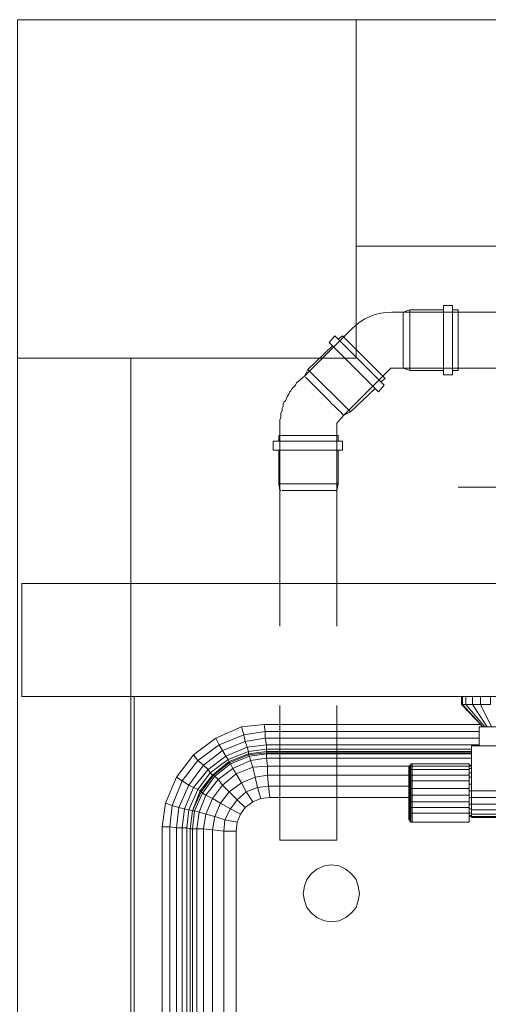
# Model space of a CAD drawing. Header units: millimetres. Extents: x 352 to 350573, y -22 to 37733.
# Tile 42 of 214: x 21855 to 22686, y 19503 to 21250. Entities that reach past the tile are written whole.
import ezdxf

# ---------------------------------------------------------------- set-up
doc = ezdxf.new("R2010")
doc.units = ezdxf.units.MM
for name, color, linetype, true_color in [('PDF$_83$-$Floor$Plan$-$В_Этаж$00_Сводный$A-DETL-MBND', 7, 'Continuous', 0xdd3700), ('PDF$_83$-$Floor$Plan$-$В_Этаж$00_Сводный-83$new-ifc-RVT-1-В_Этаж$00_Сводный$A-COLS', 7, 'Continuous', 0xbababa), ('PDF$_83$-$Floor$Plan$-$В_Этаж$00_Сводный-83$new-ifc-RVT-1-В_Этаж$00_Сводный$A-WALL', 7, 'Continuous', 0xbababa), ('PDF$_83$-$Floor$Plan$-$В_Этаж$00_Сводный-83$new-ifc-RVT-1-В_Этаж$00_Сводный$M-EQPM', 7, 'Continuous', 0xdcdcdc)]:
    doc.layers.add(name, color=color, linetype=linetype, true_color=true_color)
doc.layers.add('PDF$_83$-$Floor$Plan$-$В_Этаж$00_Сводный$M-HVAC-DUCT-CNTR', color=5, linetype='Continuous')

msp = doc.modelspace()

# ---------------------------------------------------------------- linework, layer by layer
at = {"layer": 'PDF$_83$-$Floor$Plan$-$В_Этаж$00_Сводный$A-DETL-MBND', "lineweight": 0}
for points in [[(22606.5, 20743), (22606.5, 20619.7), (22622.4, 20619.7), (22622.4, 20743)], [(22403.6, 20677.4), (22491.1, 20589.8), (22501, 20601.8), (22413.5, 20689.3)], [(22403.6, 20677.4), (22491.1, 20589.8), (22501, 20601.8), (22413.5, 20689.3)], [(22427.4, 20689.3), (22503, 20613.7), (22495.1, 20607.7), (22503, 20613.7), (22427.4, 20689.3), (22419.5, 20683.3)], [(22365.8, 20629.6), (22409.5, 20671.4)], [(22365.8, 20629.6), (22441.4, 20554), (22365.8, 20629.6), (22359.8, 20617.7)], [(22361.8, 20615.7), (22365.8, 20611.7), (22367.8, 20609.7), (22371.7, 20605.7), (22367.8, 20609.7), (22365.8, 20611.7)], [(22375.7, 20601.8), (22371.7, 20605.7), (22375.7, 20601.8), (22381.7, 20595.8)], [(22395.6, 20581.9), (22385.7, 20591.8), (22381.7, 20595.8), (22385.7, 20591.8), (22405.6, 20571.9)], [(22429.4, 20548.1), (22427.4, 20550.1), (22429.4, 20548.1), (22441.4, 20554), (22485.1, 20595.8), (22441.4, 20554)], [(22407.5, 20569.9), (22405.6, 20571.9), (22407.5, 20569.9), (22413.5, 20564)], [(22417.5, 20560), (22413.5, 20564), (22417.5, 20560), (22421.5, 20556)], [(22423.5, 20554), (22421.5, 20556), (22423.5, 20554), (22427.4, 20550.1)], [(22304.1, 20486.4), (22427.4, 20486.4), (22427.4, 20502.3), (22304.1, 20502.3)]]:
    msp.add_lwpolyline(points, close=True, dxfattribs=at)
msp.add_lwpolyline([(22606.5, 20735), (22546.8, 20735), (22534.9, 20731.1), (22515, 20731.1, 0.205258), (22443.4, 20701.2), (22359.8, 20617.7), (22345.9, 20605.7), (22343.9, 20601.8), (22341.9, 20599.8), (22337.9, 20595.8), (22335.9, 20591.8), (22333.9, 20589.8), (22332, 20585.9), (22330, 20581.9), (22328, 20577.9), (22326, 20573.9), (22324, 20571.9), (22322, 20568), (22322, 20564), (22320, 20560), (22320, 20556), (22318, 20552), (22318, 20548.1), (22318, 20544.1), (22316, 20540.1), (22316, 20534.1), (22316, 20532.1), (22316, 20414.8), (22314.1, 20426.7), (22314.1, 20486.4)], format="xyb", dxfattribs=at)
for points in [[(22773.6, 20723.1), (22773.6, 20727.1), (22773.6, 20729.1), (22773.6, 20731.1), (22534.9, 20731.1), (22534.9, 20729.1), (22534.9, 20727.1), (22534.9, 20723.1)], [(22534.9, 20729.1), (22534.9, 20731.1)], [(22534.9, 20727.1), (22534.9, 20723.1), (22534.9, 20719.1)], [(22546.8, 20627.6), (22546.8, 20735)], [(22622.4, 20627.6), (22632.3, 20627.6), (22632.3, 20735), (22622.4, 20735)], [(22534.9, 20713.2), (22534.9, 20719.1), (22534.9, 20713.2), (22534.9, 20709.2)], [(22534.9, 20701.2), (22534.9, 20709.2), (22534.9, 20701.2), (22534.9, 20695.3)], [(22534.9, 20667.4), (22534.9, 20681.3), (22534.9, 20695.3), (22534.9, 20667.4), (22534.9, 20663.4)], [(22534.9, 20653.5), (22534.9, 20663.4), (22534.9, 20653.5), (22534.9, 20649.5)], [(22534.9, 20643.5), (22534.9, 20649.5), (22534.9, 20643.5), (22534.9, 20639.6)], [(22534.9, 20635.6), (22534.9, 20639.6), (22534.9, 20635.6), (22534.9, 20633.6)], [(22419.5, 20486.4), (22419.5, 20426.7), (22417.5, 20414.8), (22417.5, 20532.1), (22417.5, 20534.1), (22429.4, 20548.1), (22513, 20631.6), (22515, 20631.6), (22534.9, 20631.6)], [(22606.5, 20627.6), (22546.8, 20627.6), (22534.9, 20631.6), (22534.9, 20633.6), (22534.9, 20631.6), (22773.6, 20631.6), (22773.6, 20633.6), (22773.6, 20631.6)], [(22359.8, 20617.7), (22359.8, 20617.7)], [(22359.8, 20617.7), (22359.8, 20617.7)], [(22361.8, 20615.7), (22361.8, 20615.7)], [(22361.8, 20615.7), (22361.8, 20615.7)], [(22429.4, 20548.1), (22429.4, 20548.1)], [(22429.4, 20548.1), (22429.4, 20548.1)], [(22419.5, 20502.3), (22419.5, 20512.3), (22314.1, 20512.3), (22314.1, 20502.3)], [(22419.5, 20426.7), (22314.1, 20426.7)], [(22316, 20414.8), (22318, 20414.8), (22316, 20414.8), (22316, 20174.1)], [(22347.9, 20414.8), (22339.9, 20414.8), (22333.9, 20414.8), (22328, 20414.8), (22324, 20414.8), (22320, 20414.8), (22324, 20414.8)], [(22320, 20414.8), (22320, 20414.8)], [(22328, 20414.8), (22333.9, 20414.8)], [(22393.6, 20414.8), (22385.7, 20414.8), (22381.7, 20414.8), (22351.9, 20414.8), (22347.9, 20414.8), (22339.9, 20414.8)], [(22351.9, 20414.8), (22381.7, 20414.8)], [(22405.6, 20414.8), (22397.6, 20414.8), (22393.6, 20414.8), (22385.7, 20414.8)], [(22417.5, 20174.1), (22417.5, 20414.8), (22413.5, 20414.8), (22407.5, 20414.8), (22405.6, 20414.8), (22397.6, 20414.8)], [(22407.5, 20414.8), (22413.5, 20414.8), (22417.5, 20414.8)], [(22413.5, 20414.8), (22413.5, 20414.8)], [(22316, 20032.9), (22316, 19794.2), (22417.5, 19794.2), (22417.5, 20032.9)]]:
    msp.add_lwpolyline(points, dxfattribs=at)
at = {"layer": 'PDF$_83$-$Floor$Plan$-$В_Этаж$00_Сводный$M-HVAC-DUCT-CNTR', "lineweight": 0}
msp.add_lwpolyline([(22632.3, 20420.8), (23131.6, 20420.8)], dxfattribs=at)
at = {"layer": 'PDF$_83$-$Floor$Plan$-$В_Этаж$00_Сводный-83$new-ifc-RVT-1-В_Этаж$00_Сводный$A-COLS', "lineweight": 0}
msp.add_lwpolyline([(21850.6, 20649.5), (22451.3, 20649.5), (22451.3, 21250.2), (21850.6, 21250.2)], close=True, dxfattribs=at)
at = {"layer": 'PDF$_83$-$Floor$Plan$-$В_Этаж$00_Сводный-83$new-ifc-RVT-1-В_Этаж$00_Сводный$A-WALL', "lineweight": 0}
for points in [[(28448.6, 21250.2), (22451.3, 21250.2), (22451.3, 20848.4), (28448.6, 20848.4)], [(21850.6, 20649.5), (21850.6, 13050.9), (22051.5, 13050.9), (22051.5, 20649.5)]]:
    msp.add_lwpolyline(points, close=True, dxfattribs=at)
msp.add_lwpolyline([(23658.7, 20048.8), (23658.7, 20249.7), (21858.5, 20249.7), (21858.5, 20048.8), (23266.9, 20048.8)], dxfattribs=at)
at = {"layer": 'PDF$_83$-$Floor$Plan$-$В_Этаж$00_Сводный-83$new-ifc-RVT-1-В_Этаж$00_Сводный$M-EQPM', "lineweight": 0}
for points in [[(22240.5, 18274.4), (22246.4, 18260.5), (22228.5, 18248.6), (22218.6, 18268.5), (22200.7, 18264.5), (22196.7, 18286.4), (22180.8, 18286.4), (22180.8, 19814.1), (22168.8, 19814.1), (22172.8, 19843.9), (22164.9, 19845.9), (22178.8, 19877.7), (22176.8, 19879.7), (22160.9, 19845.9), (22156.9, 19814.1), (22150.9, 19816.1), (22150.9, 19466), (22145, 19466), (22145, 19396.3), (22057.5, 19396.3), (22057.5, 19822), (22057.5, 20048.8)], [(22646.2, 20048.8), (22646.2, 20034.9), (22640.3, 20034.9), (22676.1, 19995.1), (22638.3, 20034.9), (22640.3, 20034.9), (22640.3, 20048.8)], [(22638.3, 20048.8), (22638.3, 20034.9)], [(22658.2, 20048.8), (22658.2, 20034.9), (22646.2, 20034.9), (22680.1, 19995.1)], [(22672.1, 20048.8), (22672.1, 20034.9), (22658.2, 20034.9), (22684, 19995.1)], [(22690, 20048.8), (22690, 20034.9), (22672.1, 20034.9), (22692, 19995.1)], [(22107.2, 19396.3), (22107.2, 19818), (22113.2, 19859.8), (22133, 19905.6), (22162.9, 19945.3), (22202.7, 19975.2), (22248.4, 19995.1), (22288.2, 19999.1), (22672.1, 19999.1)], [(22656.2, 19949.3), (22292.2, 19949.3), (22292.2, 19951.3), (22260.4, 19947.3), (22260.4, 19951.3), (22224.5, 19937.4), (22220.6, 19943.4), (22188.7, 19919.5), (22180.8, 19927.4), (22214.6, 19953.3), (22208.6, 19963.2), (22252.4, 19981.2), (22248.4, 19995.1)], [(22656.2, 19951.3), (22292.2, 19951.3), (22292.2, 19955.3), (22260.4, 19951.3), (22258.4, 19959.3), (22220.6, 19943.4), (22214.6, 19953.3), (22254.4, 19969.2), (22252.4, 19981.2), (22290.2, 19987.1), (22288.2, 19999.1)], [(22670.1, 19961.3), (22670.1, 19995.1), (22688, 19995.1), (22725.8, 19995.1)], [(22202.7, 19975.2), (22208.6, 19963.2), (22170.8, 19935.4), (22180.8, 19927.4), (22154.9, 19891.6), (22143, 19899.6), (22170.8, 19935.4), (22162.9, 19945.3)], [(22670.1, 19963.2), (22292.2, 19963.2), (22258.4, 19959.3), (22254.4, 19969.2), (22290.2, 19975.2), (22290.2, 19987.1), (22670.1, 19987.1)], [(22656.2, 19955.3), (22292.2, 19955.3), (22292.2, 19963.2), (22290.2, 19975.2), (22670.1, 19975.2)], [(23064, 19881.7), (23060, 19881.7), (22656.2, 19881.7), (22656.2, 19869.8), (23060, 19869.8), (23060, 19881.7), (23060, 19961.3), (22656.2, 19961.3), (22656.2, 19881.7), (22652.2, 19881.7)], [(22238.5, 18290.4), (22238.5, 19810.1), (22216.6, 19810.1), (22218.6, 19830), (22200.7, 19835.9), (22210.6, 19859.8), (22196.7, 19867.8), (22214.6, 19891.6), (22206.6, 19901.6), (22232.5, 19921.5), (22228.5, 19929.4), (22262.3, 19943.4), (22260.4, 19945.3), (22226.5, 19931.4), (22226.5, 19933.4), (22196.7, 19909.5), (22192.7, 19913.5), (22170.8, 19883.7), (22162.9, 19887.7), (22147, 19849.9), (22137, 19851.9), (22133, 19816.1), (22121.1, 19818), (22121.1, 19396.3)], [(22240.5, 19826), (22218.6, 19830), (22228.5, 19849.9), (22210.6, 19859.8), (22226.5, 19879.7), (22214.6, 19891.6), (22238.5, 19911.5), (22232.5, 19921.5), (22264.3, 19935.4), (22262.3, 19943.4), (22292.2, 19947.3), (22292.2, 19949.3), (22260.4, 19945.3), (22260.4, 19947.3), (22226.5, 19933.4), (22224.5, 19937.4), (22192.7, 19913.5), (22188.7, 19919.5), (22162.9, 19887.7), (22154.9, 19891.6), (22137, 19851.9), (22125.1, 19855.8), (22143, 19899.6), (22133, 19905.6)], [(22656.2, 19947.3), (22292.2, 19947.3), (22292.2, 19939.4), (22264.3, 19935.4), (22268.3, 19923.5), (22238.5, 19911.5), (22248.4, 19895.6), (22226.5, 19879.7), (22240.5, 19865.8), (22228.5, 19849.9), (22246.4, 19839.9)], [(22656.2, 19939.4), (22292.2, 19939.4), (22294.2, 19925.5), (22268.3, 19923.5), (22272.3, 19905.6), (22248.4, 19895.6), (22256.4, 19879.7), (22240.5, 19865.8), (22254.4, 19851.9)], [(22238.5, 18290.4), (22240.5, 18274.4), (22238.5, 18290.4), (22216.6, 18288.4), (22216.6, 19810.1), (22196.7, 19812.1), (22200.7, 19835.9), (22184.8, 19839.9), (22196.7, 19867.8), (22184.8, 19873.7), (22206.6, 19901.6), (22200.7, 19907.6), (22228.5, 19929.4), (22226.5, 19931.4), (22198.7, 19909.5), (22196.7, 19909.5), (22174.8, 19881.7), (22170.8, 19883.7), (22154.9, 19847.9), (22147, 19849.9), (22143, 19816.1), (22133, 19816.1), (22133, 19466)], [(22546.8, 19927.4), (22546.8, 19925.5), (22294.2, 19925.5), (22294.2, 19909.5), (22272.3, 19905.6), (22276.3, 19887.7), (22256.4, 19879.7), (22268.3, 19861.8)], [(22548.8, 19927.4), (22546.8, 19927.4), (22546.8, 19923.5), (22546.8, 19921.5), (22544.8, 19921.5), (22544.8, 19923.5), (22546.8, 19925.5), (22546.8, 19921.5), (22546.8, 19915.5), (22546.8, 19917.5), (22546.8, 19923.5), (22548.8, 19925.5), (22548.8, 19927.4), (22548.8, 19929.4)], [(22544.8, 19915.5), (22544.8, 19921.5), (22544.8, 19923.5), (22546.8, 19925.5)], [(22544.8, 19923.5), (22544.8, 19923.5)], [(22652.2, 19909.5), (22550.8, 19909.5), (22550.8, 19919.5), (22550.8, 19925.5), (22548.8, 19925.5), (22548.8, 19929.4), (22550.8, 19929.4), (22550.8, 19925.5), (22550.8, 19919.5), (22652.2, 19919.5)], [(22652.2, 19899.6), (22550.8, 19899.6), (22550.8, 19909.5), (22548.8, 19909.5), (22548.8, 19919.5), (22548.8, 19925.5), (22548.8, 19917.5), (22548.8, 19919.5), (22550.8, 19919.5), (22550.8, 19909.5), (22550.8, 19899.6), (22550.8, 19885.7), (22652.2, 19885.7), (22652.2, 19899.6), (22652.2, 19909.5), (22652.2, 19919.5), (22652.2, 19925.5), (22656.2, 19925.5)], [(22548.8, 19925.5), (22548.8, 19925.5)], [(22550.8, 19929.4), (22550.8, 19929.4)], [(22550.8, 19925.5), (22550.8, 19925.5)], [(22652.2, 19927.4), (22656.2, 19927.4)], [(22196.7, 18286.4), (22196.7, 19812.1), (22180.8, 19814.1), (22184.8, 19839.9), (22172.8, 19843.9), (22184.8, 19873.7), (22178.8, 19877.7), (22200.7, 19907.6), (22198.7, 19909.5), (22176.8, 19879.7), (22174.8, 19881.7), (22160.9, 19845.9), (22154.9, 19847.9), (22150.9, 19816.1), (22143, 19816.1), (22143, 19466)], [(22544.8, 19909.5), (22294.2, 19909.5), (22296.2, 19889.6), (22276.3, 19887.7), (22282.2, 19867.8)], [(22652.2, 19851.9), (22550.8, 19851.9), (22550.8, 19861.8), (22550.8, 19873.7), (22550.8, 19885.7), (22550.8, 19899.6), (22548.8, 19899.6), (22548.8, 19885.7), (22548.8, 19897.6), (22546.8, 19897.6), (22546.8, 19909.5), (22546.8, 19907.6), (22546.8, 19915.5), (22544.8, 19915.5), (22544.8, 19907.6), (22546.8, 19907.6), (22546.8, 19897.6), (22544.8, 19897.6)], [(22544.8, 19915.5), (22544.8, 19915.5)], [(22544.8, 19915.5), (22544.8, 19915.5)], [(22544.8, 19907.6), (22544.8, 19897.6), (22544.8, 19885.7), (22546.8, 19885.7), (22546.8, 19873.7), (22544.8, 19875.7), (22544.8, 19863.8)], [(22548.8, 19909.5), (22548.8, 19909.5)], [(22550.8, 19919.5), (22550.8, 19919.5)], [(22550.8, 19909.5), (22550.8, 19909.5)], [(22652.2, 19921.5), (22656.2, 19921.5)], [(22652.2, 19913.5), (22656.2, 19913.5)], [(22652.2, 19905.6), (22656.2, 19905.6)], [(22544.8, 19889.6), (22296.2, 19889.6), (22298.1, 19869.8)], [(22544.8, 19853.8), (22546.8, 19853.8), (22546.8, 19863.8), (22546.8, 19873.7), (22548.8, 19873.7), (22548.8, 19885.7), (22546.8, 19885.7), (22546.8, 19897.6), (22546.8, 19885.7), (22546.8, 19873.7), (22546.8, 19861.8), (22546.8, 19863.8), (22544.8, 19863.8), (22544.8, 19853.8), (22544.8, 19845.9), (22546.8, 19845.9), (22546.8, 19830), (22546.8, 19828)], [(22546.8, 19897.6), (22546.8, 19897.6)], [(22550.8, 19899.6), (22550.8, 19899.6)], [(22652.2, 19893.6), (22656.2, 19893.6)], [(22238.5, 19810.1), (22240.5, 19826), (22246.4, 19839.9), (22254.4, 19851.9), (22268.3, 19861.8), (22282.2, 19867.8), (22298.1, 19869.8), (22544.8, 19869.8), (22298.1, 19869.8), (22282.2, 19867.8), (22268.3, 19861.8), (22254.4, 19851.9), (22246.4, 19839.9), (22240.5, 19826), (22238.5, 19810.1), (22238.5, 19050.2)], [(22544.8, 19885.7), (22544.8, 19875.7)], [(22546.8, 19885.7), (22546.8, 19885.7)], [(22546.8, 19873.7), (22546.8, 19873.7)], [(22548.8, 19885.7), (22548.8, 19885.7)], [(22548.8, 19873.7), (22548.8, 19873.7)], [(22550.8, 19885.7), (22550.8, 19885.7)], [(22652.2, 19873.7), (22550.8, 19873.7), (22550.8, 19861.8), (22652.2, 19861.8)], [(22550.8, 19873.7), (22550.8, 19873.7)], [(22652.2, 19885.7), (22652.2, 19873.7), (22652.2, 19861.8), (22652.2, 19851.9), (22652.2, 19841.9), (22656.2, 19841.9)], [(22652.2, 19869.8), (22656.2, 19869.8), (22656.2, 19857.8), (22652.2, 19857.8)], [(22113.2, 19859.8), (22125.1, 19855.8), (22121.1, 19818), (22107.2, 19818)], [(22546.8, 19861.8), (22548.8, 19861.8)], [(22546.8, 19861.8), (22546.8, 19851.9)], [(22546.8, 19851.9), (22548.8, 19851.9)], [(22548.8, 19861.8), (22548.8, 19861.8)], [(22548.8, 19861.8), (22548.8, 19851.9)], [(22548.8, 19851.9), (22548.8, 19851.9)], [(22550.8, 19861.8), (22550.8, 19861.8)], [(22550.8, 19851.9), (22550.8, 19851.9)], [(22652.2, 19835.9), (22656.2, 19835.9), (22656.2, 19834), (23060, 19834), (23060, 19835.9), (22656.2, 19835.9), (22656.2, 19839.9), (22656.2, 19847.9), (22656.2, 19857.8), (23060, 19857.8), (23060, 19847.9), (23060, 19839.9)], [(22168.8, 18286.4), (22168.8, 19814.1), (22160.9, 19814.1), (22164.9, 19845.9), (22160.9, 19845.9), (22156.9, 19814.1), (22156.9, 19466)], [(22160.9, 19845.9), (22160.9, 19845.9)], [(22544.8, 19845.9), (22544.8, 19847.9), (22544.8, 19845.9), (22544.8, 19830), (22546.8, 19830)], [(22550.8, 19841.9), (22550.8, 19841.9)], [(22652.2, 19849.9), (22656.2, 19849.9)], [(22652.2, 19837.9), (22656.2, 19837.9)], [(23060, 19847.9), (22656.2, 19847.9)], [(23064, 19835.9), (23060, 19835.9), (23060, 19839.9), (22656.2, 19839.9)], [(22548.8, 19826), (22548.8, 19826)], [(22550.8, 19826), (22550.8, 19826)], [(22156.9, 19814.1), (22156.9, 19814.1)]]:
    msp.add_lwpolyline(points, dxfattribs=at)
for points in [[(22544.8, 19921.5), (22544.8, 19919.5), (22544.8, 19921.5), (22544.8, 19923.5)], [(22652.2, 19925.5), (22550.8, 19925.5), (22550.8, 19929.4), (22652.2, 19929.4)], [(22548.8, 19909.5), (22546.8, 19909.5), (22546.8, 19917.5), (22548.8, 19917.5)], [(22548.8, 19899.6), (22548.8, 19909.5), (22548.8, 19897.6)], [(22548.8, 19861.8), (22548.8, 19873.7), (22548.8, 19885.7), (22550.8, 19885.7), (22550.8, 19873.7), (22548.8, 19873.7)], [(22548.8, 19826), (22546.8, 19828), (22546.8, 19843.9), (22546.8, 19845.9), (22546.8, 19853.8), (22546.8, 19851.9), (22546.8, 19843.9), (22548.8, 19843.9)], [(22550.8, 19826), (22550.8, 19841.9), (22550.8, 19851.9), (22548.8, 19851.9), (22548.8, 19861.8), (22550.8, 19861.8), (22550.8, 19851.9), (22550.8, 19841.9), (22652.2, 19841.9), (22652.2, 19826)], [(22550.8, 19826), (22548.8, 19826), (22548.8, 19841.9), (22548.8, 19851.9), (22548.8, 19843.9), (22548.8, 19841.9), (22550.8, 19841.9)], [(22544.8, 19830), (22544.8, 19832)], [(22160.9, 19466), (22160.9, 19814.1), (22156.9, 19814.1), (22156.9, 19466)], [(22455.3, 19686.8), (22451.3, 19674.8), (22443.4, 19664.9), (22433.4, 19656.9), (22421.5, 19650.9), (22407.5, 19649), (22395.6, 19650.9), (22381.7, 19656.9), (22371.7, 19664.9), (22363.8, 19674.8), (22359.8, 19686.8), (22357.8, 19698.7), (22359.8, 19712.6), (22363.8, 19724.5), (22371.7, 19734.5), (22381.7, 19742.5), (22395.6, 19748.4), (22407.5, 19750.4), (22421.5, 19748.4), (22433.4, 19742.5), (22443.4, 19734.5), (22451.3, 19724.5), (22455.3, 19712.6), (22457.3, 19698.7)]]:
    msp.add_lwpolyline(points, close=True, dxfattribs=at)

doc.saveas('drawing.dxf')
